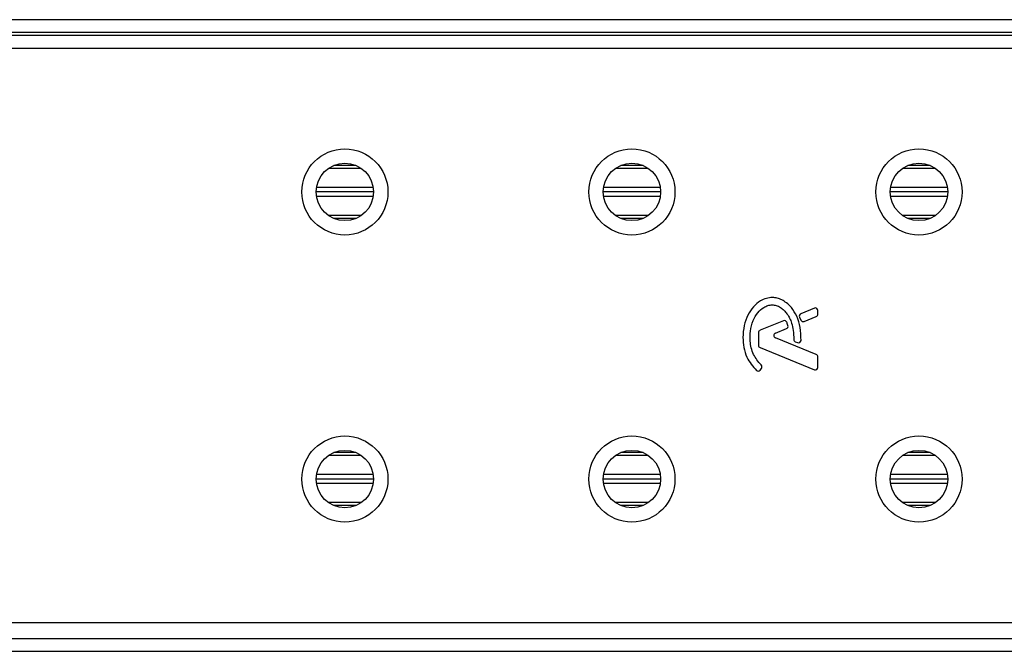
# Model space of a CAD drawing. Header units: millimetres. Extents: x -535 to 1155, y 0 to 326.
# Tile 6 of 116: x -467 to -425, y 249 to 276. Entities that reach past the tile are written whole.
import ezdxf

# ---------------------------------------------------------------- set-up
doc = ezdxf.new("R2010")
doc.units = ezdxf.units.MM

msp = doc.modelspace()

# ---------------------------------------------------------------- linework, layer by layer
at = {"color": 7, "linetype": 'Continuous', "lineweight": 25}
for p, q in [((1141.2815, 275.8824), (-492.9573, 275.8824)), ((1141.2815, 275.3376), (-492.9573, 275.3376)), ((324.4643, 275.2014), (-473.5889, 275.2014)), ((-423.1999, 274.6567), (-492.6551, 274.6567)), ((-452.4633, 269.5361), (-453.8586, 269.5361)), ((-452.687, 269.6586), (-453.6349, 269.6586)), ((-440.2066, 269.5361), (-441.6018, 269.5361)), ((-440.4302, 269.6586), (-441.3781, 269.6586)), ((-427.9498, 269.5361), (-429.345, 269.5361)), ((-428.1735, 269.6586), (-429.1213, 269.6586)), ((-451.9502, 268.719), (-454.3717, 268.719)), ((-439.6934, 268.719), (-442.1149, 268.719)), ((-427.4366, 268.719), (-429.8581, 268.719)), ((-451.9353, 268.5283), (-454.3866, 268.5283)), ((-451.9502, 268.3376), (-454.3717, 268.3376)), ((-439.6785, 268.5283), (-442.1298, 268.5283)), ((-439.6934, 268.3376), (-442.1149, 268.3376)), ((-427.4217, 268.5283), (-429.8731, 268.5283)), ((-427.4366, 268.3376), (-429.8581, 268.3376)), ((-452.4633, 267.5205), (-453.8586, 267.5205)), ((-452.687, 267.3979), (-453.6349, 267.3979)), ((-440.2066, 267.5205), (-441.6018, 267.5205)), ((-440.4302, 267.3979), (-441.3781, 267.3979)), ((-427.9498, 267.5205), (-429.345, 267.5205)), ((-428.1735, 267.3979), (-429.1213, 267.3979)), ((-433.7492, 263.1879), (-433.6935, 263.0582)), ((-433.1149, 263.5667), (-433.6903, 263.3318)), ((-433.5522, 263.0003), (-433.0326, 263.2125)), ((-432.9648, 263.3134), (-432.9648, 263.4658)), ((-434.436, 263.0273), (-435.43, 262.6215)), ((-435.4978, 262.5206), (-435.4978, 261.9826)), ((-434.7758, 262.5008), (-434.3061, 262.6925)), ((-433.0326, 261.5873), (-434.7758, 262.299)), ((-433.9274, 262.1336), (-433.8356, 262.0952)), ((-435.43, 261.8818), (-433.1149, 260.9366)), ((-432.9648, 261.0374), (-432.9648, 261.4864)), ((-435.4355, 260.9186), (-435.3769, 260.9889)), ((-452.687, 257.4019), (-453.6349, 257.4019)), ((-440.4302, 257.4019), (-441.3781, 257.4019)), ((-428.1735, 257.4019), (-429.1213, 257.4019)), ((-452.4633, 257.2793), (-453.8586, 257.2793)), ((-440.2066, 257.2793), (-441.6018, 257.2793)), ((-427.9498, 257.2793), (-429.345, 257.2793)), ((-451.9502, 256.4622), (-454.3717, 256.4622)), ((-439.6934, 256.4622), (-442.1149, 256.4622)), ((-427.4366, 256.4622), (-429.8581, 256.4622)), ((-451.9353, 256.2715), (-454.3866, 256.2715)), ((-451.9502, 256.0808), (-454.3717, 256.0808)), ((-439.6785, 256.2715), (-442.1298, 256.2715)), ((-439.6934, 256.0808), (-442.1149, 256.0808)), ((-427.4217, 256.2715), (-429.8731, 256.2715)), ((-427.4366, 256.0808), (-429.8581, 256.0808)), ((-452.4633, 255.2637), (-453.8586, 255.2637)), ((-440.2066, 255.2637), (-441.6018, 255.2637)), ((-427.9498, 255.2637), (-429.345, 255.2637)), ((-452.687, 255.1412), (-453.6349, 255.1412)), ((-440.4302, 255.1412), (-441.3781, 255.1412)), ((-428.1735, 255.1412), (-429.1213, 255.1412)), ((-492.6551, 250.1431), (-423.1999, 250.1431)), ((-492.9573, 249.4622), (-414.2635, 249.4622)), ((-492.9573, 248.9174), (-414.2207, 248.9174))]:
    msp.add_line(p, q, dxfattribs=at)
for centre, radius in [((-453.161, 268.5283), 1.8385), ((-440.9042, 268.5283), 1.8385), ((-428.6474, 268.5283), 1.8385), ((-453.161, 268.5283), 1.2257), ((-440.9042, 268.5283), 1.2257), ((-428.6474, 268.5283), 1.2257), ((-453.161, 256.2715), 1.8385), ((-440.9042, 256.2715), 1.8385), ((-428.6474, 256.2715), 1.8385), ((-453.161, 256.2715), 1.2257), ((-440.9042, 256.2715), 1.2257), ((-428.6474, 256.2715), 1.2257)]:
    msp.add_circle(centre, radius, dxfattribs=at)
for centre, start, end in [((-433.6491, 263.2309), 112.20926, 203.24584), ((-433.0737, 263.4658), 0, 112.20926), ((-433.0737, 263.3134), 292.20927, 0), ((-434.3948, 262.9264), 22.3787, 112.20929), ((-434.3473, 262.7934), 292.20926, 16.93498), ((-433.5934, 263.1012), 203.24584, 292.20927), ((-435.3888, 262.5206), 112.20929, 180), ((-434.7346, 262.3999), 112.20926, 247.79071), ((-435.3888, 261.9826), 180, 247.79071), ((-433.8854, 262.2341), 180.035, 247.29049), ((-433.7935, 262.1957), 247.29049, 356.67135), ((-433.0737, 261.4864), 0, 67.79071), ((-435.4605, 261.0587), 320.16689, 48.97709), ((-435.5192, 260.9884), 228.8059, 320.16689), ((-433.0737, 261.0374), 247.79071, 0)]:
    msp.add_arc(centre, 0.1089, start, end, dxfattribs=at)
for points, knots in [([(-433.6847, 262.1894), (-433.6861, 262.377), (-433.6888, 262.731), (-433.8425, 263.2107), (-434.0547, 263.5652), (-434.2855, 263.7879), (-434.4916, 263.9214), (-434.6615, 263.9872), (-434.7997, 264.0143), (-434.9565, 264.025), (-435.1717, 263.9951), (-435.4581, 263.8699), (-435.7396, 263.6299), (-435.976, 263.2683), (-436.1367, 262.8191), (-436.1563, 262.4893), (-436.1666, 262.3162)], [0, 0, 0, 0, 0.1173532, 0.2214132, 0.3124081, 0.3742876, 0.4213099, 0.4659831, 0.4878368, 0.509614, 0.5646082, 0.6224153, 0.7039898, 0.7931926, 0.8914433, 1, 1, 1, 1]), ([(-435.389, 261.1409), (-435.5091, 261.2829), (-435.7584, 261.5778), (-435.8658, 262.1081), (-435.8542, 262.6009), (-435.7522, 263.0202), (-435.5525, 263.3688), (-435.3213, 263.5811), (-435.1047, 263.6838), (-434.9495, 263.7118), (-434.8323, 263.7038), (-434.7073, 263.6752), (-434.5603, 263.6066), (-434.4044, 263.4777), (-434.2784, 263.3204), (-434.1623, 263.1368), (-434.0681, 262.9013), (-434.0043, 262.5962), (-433.9979, 262.3628), (-433.9943, 262.2341)], [0, 0, 0, 0, 0.1089846, 0.2264307, 0.3101322, 0.4019204, 0.479438, 0.5456937, 0.5848024, 0.6205782, 0.6379505, 0.654319, 0.6966016, 0.7328168, 0.7736417, 0.8159142, 0.8614551, 0.9236094, 1, 1, 1, 1]), ([(-434.243, 262.8251), (-434.2516, 262.852), (-434.267, 262.9002), (-434.2858, 262.9472), (-434.2941, 262.9679)], [0, 0, 0, 0, 0.5581387, 1, 1, 1, 1]), ([(-436.1666, 262.3162), (-436.1578, 262.1736), (-436.1399, 261.8842), (-435.9898, 261.3755), (-435.7421, 261.0842), (-435.591, 260.9064)], [0, 0, 0, 0, 0.2744297, 0.557156, 1, 1, 1, 1])]:
    msp.add_open_spline(points, degree=3, knots=knots, dxfattribs=at)

doc.saveas('drawing.dxf')
